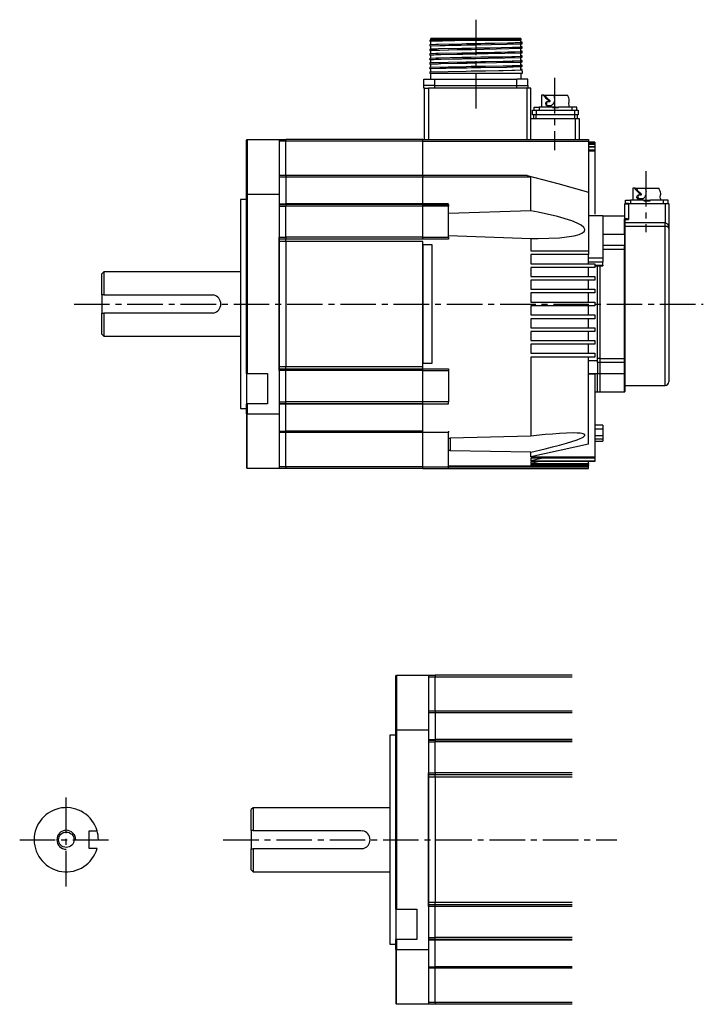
# Model space of a CAD drawing. Header units: millimetres. Extents: x 32176 to 33726, y 9839 to 10942.
# Tile 32 of 44: x 32588 to 32772, y 10151 to 10415. Entities that reach past the tile are written whole.
import ezdxf

# ---------------------------------------------------------------- set-up
doc = ezdxf.new("R2010")
doc.units = ezdxf.units.MM
doc.linetypes.add('CENTER2', pattern=[28.575, 19.05, -3.175, 3.175, -3.175])
for name, color, linetype in [('Center', 1, 'CENTER2'), ('Dim', 2, 'Continuous'), ('Z_entity', 7, 'Continuous')]:
    doc.layers.add(name, color=color, linetype=linetype)

msp = doc.modelspace()

# ---------------------------------------------------------------- linework, layer by layer
at = {"layer": 'Center', "ltscale": 0.5}
for p, q in [((32710.67, 10414.84), (32710.67, 10390.1)), ((32731.78, 10399.25), (32731.78, 10379.88)), ((32756.27, 10374.26), (32756.27, 10357.89)), ((32602.88, 10338.59), (32771.67, 10338.59)), ((32600.81, 10182.42), (32600.81, 10207.42)), ((32588.31, 10194.92), (32613.31, 10194.92)), ((32642.9, 10194.92), (32748.51, 10194.92))]:
    msp.add_line(p, q, dxfattribs=at)
at = {"layer": 'Dim'}
for radius, end in [(2.54, 270), (8.6, 16.4056)]:
    msp.add_arc((32600.81, 10194.92), radius, 0, end, dxfattribs=at)
at = {"layer": 'Z_entity', "color": 7}
for p, q in [((32698.28, 10409.38), (32710.69, 10409.38)), ((32698.28, 10409.38), (32698.28, 10409.04)), ((32698.49, 10409.08), (32708.23, 10409.33)), ((32698.57, 10409.8), (32698.53, 10409.59)), ((32698.53, 10409.59), (32722.84, 10409.59)), ((32698.53, 10409.59), (32698.53, 10409.38)), ((32704.59, 10409.25), (32698.53, 10409.04)), ((32698.74, 10409.84), (32698.57, 10409.8)), ((32722.59, 10409.84), (32698.74, 10409.84)), ((32710.69, 10409.38), (32704.59, 10409.25)), ((32708.23, 10409.33), (32710.69, 10409.38)), ((32710.69, 10409.38), (32722.84, 10409.38)), ((32722.76, 10409.8), (32722.59, 10409.84)), ((32722.84, 10409.59), (32722.76, 10409.8)), ((32722.76, 10408.82), (32722.76, 10409.38)), ((32722.84, 10409.38), (32722.84, 10409.59)), ((32698.28, 10409.04), (32698.49, 10409.08)), ((32698.53, 10409.04), (32698.28, 10409.04)), ((32698.28, 10408.19), (32698.44, 10408.19)), ((32698.28, 10408.19), (32698.28, 10407.85)), ((32698.28, 10407.81), (32698.28, 10407.85)), ((32698.28, 10407.85), (32698.36, 10407.85)), ((32698.53, 10407.81), (32698.28, 10407.81)), ((32698.28, 10406.96), (32698.44, 10406.96)), ((32698.28, 10406.96), (32698.28, 10406.62)), ((32698.28, 10406.58), (32698.28, 10406.62)), ((32698.28, 10406.62), (32698.44, 10406.62)), ((32698.53, 10406.58), (32698.28, 10406.58)), ((32698.36, 10407.85), (32710.7, 10408.14)), ((32698.44, 10408.19), (32698.53, 10408.23)), ((32698.44, 10406.96), (32698.53, 10407)), ((32698.44, 10406.62), (32698.57, 10406.66)), ((32698.53, 10409.04), (32698.53, 10408.19)), ((32698.53, 10408.23), (32699.93, 10408.27)), ((32698.53, 10407.85), (32698.57, 10407.85)), ((32698.53, 10407.85), (32698.53, 10406.96)), ((32698.53, 10407), (32699.93, 10407.05)), ((32698.53, 10406.62), (32698.57, 10406.62)), ((32698.53, 10406.62), (32698.53, 10405.73)), ((32698.57, 10407.85), (32703.44, 10408.01)), ((32698.57, 10406.62), (32703.44, 10406.79)), ((32698.57, 10406.66), (32699.97, 10406.71)), ((32699.93, 10408.27), (32700.27, 10408.27)), ((32699.93, 10407.05), (32700.27, 10407.05)), ((32699.97, 10406.71), (32700.69, 10406.71)), ((32700.27, 10408.27), (32700.65, 10408.32)), ((32700.27, 10407.05), (32700.65, 10407.09)), ((32700.65, 10408.32), (32706.87, 10408.4)), ((32700.65, 10407.09), (32706.87, 10407.17)), ((32700.69, 10406.71), (32705.69, 10406.83)), ((32703.44, 10408.01), (32708.31, 10408.1)), ((32703.44, 10406.79), (32708.31, 10406.88)), ((32705.69, 10406.83), (32706.92, 10406.83)), ((32706.87, 10408.4), (32708.1, 10408.44)), ((32706.87, 10407.17), (32708.1, 10407.21)), ((32706.92, 10406.83), (32708.15, 10406.88)), ((32708.1, 10408.44), (32709.42, 10408.44)), ((32708.1, 10407.21), (32709.42, 10407.21)), ((32708.15, 10406.88), (32709.46, 10406.88)), ((32708.31, 10408.1), (32710.69, 10408.15)), ((32708.31, 10406.88), (32710.69, 10406.92)), ((32709.42, 10408.44), (32712, 10408.49)), ((32709.42, 10407.21), (32712, 10407.26)), ((32709.46, 10406.88), (32722.93, 10407.17)), ((32710.69, 10408.49), (32713.19, 10408.53)), ((32710.69, 10408.15), (32710.69, 10408.19)), ((32710.69, 10407.26), (32713.19, 10407.3)), ((32710.69, 10406.92), (32710.69, 10406.96)), ((32710.7, 10408.14), (32723.06, 10408.4)), ((32712, 10408.49), (32722.93, 10408.74)), ((32712, 10407.26), (32722.93, 10407.51)), ((32713.19, 10408.53), (32714.41, 10408.53)), ((32713.19, 10407.3), (32714.41, 10407.3)), ((32714.41, 10408.53), (32720.47, 10408.66)), ((32714.41, 10407.3), (32720.47, 10407.43)), ((32720.47, 10408.66), (32720.85, 10408.66)), ((32720.47, 10407.43), (32720.85, 10407.43)), ((32720.85, 10408.66), (32721.19, 10408.7)), ((32720.85, 10407.43), (32721.19, 10407.47)), ((32721.19, 10408.7), (32722.67, 10408.74)), ((32721.19, 10407.47), (32722.67, 10407.51)), ((32722.67, 10408.74), (32722.76, 10408.78)), ((32722.67, 10407.51), (32722.76, 10407.55)), ((32722.8, 10408.78), (32722.72, 10408.82)), ((32722.8, 10407.55), (32722.72, 10407.6)), ((32723.06, 10408.82), (32722.76, 10408.82)), ((32722.76, 10408.78), (32722.84, 10408.78)), ((32722.76, 10407.6), (32722.76, 10408.44)), ((32723.06, 10407.6), (32722.76, 10407.6)), ((32722.76, 10407.55), (32722.84, 10407.55)), ((32722.76, 10406.37), (32722.76, 10407.21)), ((32722.84, 10408.78), (32722.8, 10408.78)), ((32722.84, 10407.55), (32722.8, 10407.55)), ((32722.93, 10408.74), (32723.01, 10408.78)), ((32722.93, 10407.51), (32723.01, 10407.55)), ((32722.93, 10407.17), (32723.06, 10407.21)), ((32723.01, 10408.78), (32723.1, 10408.78)), ((32723.01, 10407.55), (32723.1, 10407.55)), ((32723.1, 10408.78), (32723.06, 10408.82)), ((32723.06, 10408.4), (32723.1, 10408.44)), ((32723.1, 10407.55), (32723.06, 10407.6)), ((32723.06, 10407.21), (32723.1, 10407.21)), ((32723.1, 10408.44), (32723.1, 10408.78)), ((32723.1, 10407.21), (32723.1, 10407.55)), ((32698.28, 10405.73), (32698.44, 10405.73)), ((32698.28, 10405.73), (32698.28, 10405.39)), ((32698.28, 10405.35), (32698.28, 10405.39)), ((32698.28, 10405.39), (32698.44, 10405.39)), ((32698.53, 10405.35), (32698.28, 10405.35)), ((32698.28, 10404.5), (32698.44, 10404.5)), ((32698.28, 10404.5), (32698.28, 10404.16)), ((32698.28, 10404.12), (32698.28, 10404.16)), ((32698.28, 10404.16), (32698.44, 10404.16)), ((32698.53, 10404.12), (32698.28, 10404.12)), ((32698.44, 10405.73), (32698.53, 10405.77)), ((32698.44, 10405.39), (32698.57, 10405.44)), ((32698.44, 10404.5), (32698.53, 10404.55)), ((32698.44, 10404.16), (32698.57, 10404.21)), ((32698.53, 10405.77), (32699.93, 10405.82)), ((32698.53, 10405.39), (32698.66, 10405.39)), ((32698.53, 10405.39), (32698.53, 10404.5)), ((32698.53, 10404.55), (32699.93, 10404.59)), ((32698.53, 10404.16), (32698.66, 10404.16)), ((32698.53, 10404.16), (32698.53, 10403.28)), ((32698.57, 10405.44), (32699.97, 10405.48)), ((32698.57, 10404.21), (32699.97, 10404.25)), ((32698.66, 10405.39), (32698.74, 10405.44)), ((32698.66, 10404.16), (32698.74, 10404.21)), ((32698.74, 10405.44), (32699.42, 10405.44)), ((32698.74, 10404.21), (32699.42, 10404.21)), ((32699.42, 10405.44), (32699.93, 10405.48)), ((32699.42, 10404.21), (32699.93, 10404.25)), ((32699.93, 10405.82), (32700.27, 10405.82)), ((32699.93, 10405.48), (32700.56, 10405.48)), ((32699.93, 10404.59), (32700.27, 10404.59)), ((32699.93, 10404.25), (32700.56, 10404.25)), ((32699.97, 10405.48), (32700.31, 10405.48)), ((32699.97, 10404.25), (32700.31, 10404.25)), ((32700.27, 10405.82), (32700.65, 10405.86)), ((32700.27, 10404.59), (32700.65, 10404.63)), ((32700.31, 10405.48), (32700.69, 10405.52)), ((32700.31, 10404.25), (32700.69, 10404.29)), ((32700.56, 10405.48), (32701.28, 10405.52)), ((32700.56, 10404.25), (32701.28, 10404.29)), ((32700.65, 10405.86), (32706.87, 10405.99)), ((32700.65, 10404.63), (32706.87, 10404.76)), ((32700.69, 10405.52), (32705.69, 10405.61)), ((32700.69, 10404.29), (32705.69, 10404.38)), ((32701.28, 10405.52), (32707.13, 10405.61)), ((32701.28, 10404.29), (32707.13, 10404.42)), ((32705.69, 10405.61), (32706.92, 10405.61)), ((32705.69, 10404.38), (32706.92, 10404.38)), ((32706.87, 10405.99), (32709.42, 10405.99)), ((32706.87, 10404.76), (32708.1, 10404.76)), ((32706.92, 10405.61), (32708.15, 10405.65)), ((32706.92, 10404.38), (32708.15, 10404.42)), ((32707.13, 10405.61), (32708.31, 10405.65)), ((32707.13, 10404.42), (32708.31, 10404.42)), ((32708.1, 10404.76), (32709.42, 10404.8)), ((32708.15, 10405.65), (32709.46, 10405.65)), ((32708.15, 10404.42), (32709.46, 10404.42)), ((32708.31, 10405.65), (32710.69, 10405.69)), ((32708.31, 10404.42), (32710.69, 10404.46)), ((32709.42, 10405.99), (32712, 10406.03)), ((32709.42, 10404.8), (32712, 10404.84)), ((32709.46, 10405.65), (32722.93, 10405.94)), ((32709.46, 10404.42), (32722.93, 10404.72)), ((32710.69, 10406.03), (32713.19, 10406.07)), ((32710.69, 10405.69), (32710.69, 10405.73)), ((32710.69, 10404.8), (32713.19, 10404.84)), ((32710.69, 10404.46), (32710.69, 10404.5)), ((32712, 10406.03), (32722.93, 10406.28)), ((32712, 10404.84), (32713.27, 10404.84)), ((32713.19, 10406.07), (32714.41, 10406.07)), ((32713.19, 10404.84), (32717.98, 10404.91)), ((32713.27, 10404.84), (32720.35, 10404.97)), ((32714.41, 10406.07), (32720.47, 10406.2)), ((32717.98, 10404.91), (32722.76, 10405.1)), ((32717.98, 10403.69), (32722.76, 10403.87)), ((32720.35, 10404.97), (32720.73, 10404.97)), ((32720.47, 10406.2), (32720.85, 10406.24)), ((32720.73, 10404.97), (32721.11, 10405.01)), ((32720.85, 10406.24), (32721.19, 10406.24)), ((32721.11, 10405.01), (32722.8, 10405.05)), ((32721.11, 10403.78), (32722.8, 10403.83)), ((32721.19, 10406.24), (32722.67, 10406.28)), ((32722.67, 10406.28), (32722.76, 10406.33)), ((32722.8, 10406.33), (32722.72, 10406.37)), ((32722.8, 10405.1), (32722.72, 10405.14)), ((32722.8, 10403.91), (32722.72, 10403.91)), ((32723.06, 10406.37), (32722.76, 10406.37)), ((32722.76, 10406.33), (32722.84, 10406.33)), ((32722.76, 10405.14), (32722.76, 10406.03)), ((32723.1, 10405.14), (32722.76, 10405.14)), ((32722.76, 10405.1), (32722.84, 10405.1)), ((32722.76, 10403.91), (32722.76, 10404.8)), ((32723.1, 10403.91), (32722.76, 10403.91)), ((32722.76, 10403.87), (32722.84, 10403.87)), ((32722.84, 10406.33), (32722.8, 10406.33)), ((32722.8, 10405.05), (32722.93, 10405.1)), ((32722.84, 10405.1), (32722.8, 10405.1)), ((32722.84, 10403.87), (32722.8, 10403.91)), ((32722.8, 10403.83), (32722.93, 10403.87)), ((32722.93, 10406.28), (32723.01, 10406.33)), ((32722.93, 10405.94), (32723.06, 10405.99)), ((32722.93, 10405.1), (32723.1, 10405.1)), ((32722.93, 10404.72), (32723.06, 10404.76)), ((32722.93, 10403.87), (32723.1, 10403.87)), ((32723.01, 10406.33), (32723.1, 10406.33)), ((32723.1, 10406.33), (32723.06, 10406.37)), ((32723.06, 10405.99), (32723.1, 10405.99)), ((32723.06, 10404.76), (32723.1, 10404.76)), ((32723.1, 10405.99), (32723.1, 10406.33)), ((32723.1, 10405.1), (32723.1, 10405.14)), ((32723.1, 10404.76), (32723.1, 10405.1)), ((32723.1, 10403.87), (32723.1, 10403.91)), ((32723.1, 10403.53), (32723.1, 10403.87)), ((32698.28, 10403.28), (32698.36, 10403.28)), ((32698.28, 10403.28), (32698.28, 10402.94)), ((32698.28, 10402.89), (32698.28, 10402.94)), ((32698.28, 10402.94), (32698.44, 10402.94)), ((32698.53, 10402.89), (32698.28, 10402.89)), ((32698.28, 10402.05), (32698.36, 10402.05)), ((32698.28, 10402.05), (32698.28, 10401.71)), ((32698.28, 10401.67), (32698.28, 10401.71)), ((32698.28, 10401.71), (32698.36, 10401.71)), ((32698.53, 10401.67), (32698.28, 10401.67)), ((32698.36, 10403.28), (32698.44, 10403.32)), ((32698.36, 10402.05), (32698.44, 10402.09)), ((32698.36, 10401.71), (32698.44, 10401.75)), ((32698.44, 10403.32), (32708.1, 10403.53)), ((32698.44, 10402.94), (32698.57, 10402.98)), ((32698.44, 10402.09), (32708.1, 10402.3)), ((32698.44, 10401.75), (32706.92, 10401.96)), ((32698.53, 10402.94), (32698.66, 10402.94)), ((32698.53, 10402.94), (32698.53, 10402.05)), ((32698.53, 10401.71), (32698.57, 10401.71)), ((32698.53, 10401.71), (32698.53, 10400.82)), ((32698.57, 10402.98), (32699.97, 10403.02)), ((32698.57, 10401.71), (32703.43, 10401.89)), ((32698.66, 10402.94), (32698.74, 10402.98)), ((32698.74, 10402.98), (32699.21, 10402.98)), ((32699.21, 10402.98), (32699.42, 10403.02)), ((32699.42, 10403.02), (32700.56, 10403.02)), ((32699.97, 10403.02), (32700.31, 10403.02)), ((32700.31, 10403.02), (32700.69, 10403.06)), ((32700.56, 10403.02), (32701.28, 10403.06)), ((32700.69, 10403.06), (32705.69, 10403.15)), ((32701.28, 10403.06), (32707.13, 10403.19)), ((32703.43, 10401.89), (32708.31, 10401.96)), ((32705.69, 10403.15), (32706.92, 10403.19)), ((32706.92, 10403.19), (32708.15, 10403.19)), ((32706.92, 10401.96), (32708.15, 10401.96)), ((32707.13, 10403.19), (32708.31, 10403.19)), ((32708.1, 10403.53), (32709.42, 10403.57)), ((32708.1, 10402.3), (32709.42, 10402.34)), ((32708.15, 10403.19), (32709.46, 10403.23)), ((32708.15, 10401.96), (32709.46, 10402)), ((32708.31, 10403.19), (32710.69, 10403.23)), ((32708.31, 10401.96), (32710.69, 10402)), ((32709.42, 10403.57), (32712, 10403.61)), ((32709.42, 10402.34), (32712, 10402.39)), ((32709.46, 10403.23), (32722.93, 10403.49)), ((32709.46, 10402), (32712.04, 10402.05)), ((32710.69, 10403.57), (32713.19, 10403.61)), ((32710.69, 10403.23), (32710.69, 10403.28)), ((32710.69, 10402.34), (32713.19, 10402.39)), ((32710.69, 10402), (32710.69, 10402.05)), ((32712, 10403.61), (32713.27, 10403.61)), ((32712, 10402.39), (32713.27, 10402.39)), ((32712.04, 10402.05), (32718.99, 10402.13)), ((32713.19, 10403.61), (32717.98, 10403.69)), ((32713.19, 10402.39), (32717.98, 10402.47)), ((32713.19, 10401.16), (32717.98, 10401.25)), ((32713.27, 10403.61), (32720.35, 10403.74)), ((32713.27, 10402.39), (32720.35, 10402.51)), ((32713.27, 10401.16), (32720.35, 10401.28)), ((32717.98, 10402.47), (32722.76, 10402.64)), ((32717.98, 10401.25), (32722.76, 10401.41)), ((32718.99, 10402.13), (32719.92, 10402.17)), ((32719.92, 10402.17), (32720.73, 10402.17)), ((32720.35, 10403.74), (32720.73, 10403.74)), ((32720.35, 10402.51), (32720.73, 10402.51)), ((32720.35, 10401.28), (32720.73, 10401.33)), ((32720.73, 10403.74), (32721.11, 10403.78)), ((32720.73, 10402.51), (32721.11, 10402.56)), ((32720.73, 10402.17), (32722.8, 10402.26)), ((32720.73, 10401.33), (32721.11, 10401.33)), ((32721.11, 10402.56), (32722.8, 10402.6)), ((32721.11, 10401.33), (32722.8, 10401.37)), ((32722.8, 10402.68), (32722.72, 10402.68)), ((32722.8, 10401.45), (32722.72, 10401.45)), ((32722.76, 10402.68), (32722.76, 10403.57)), ((32723.1, 10402.68), (32722.76, 10402.68)), ((32722.76, 10402.64), (32722.84, 10402.64)), ((32722.76, 10401.45), (32722.76, 10402.34)), ((32723.1, 10401.45), (32722.76, 10401.45)), ((32722.76, 10401.41), (32722.84, 10401.41)), ((32722.84, 10402.64), (32722.8, 10402.68)), ((32722.8, 10402.6), (32722.93, 10402.64)), ((32722.8, 10402.26), (32722.93, 10402.3)), ((32722.84, 10401.41), (32722.8, 10401.45)), ((32722.8, 10401.37), (32722.93, 10401.41)), ((32722.93, 10403.49), (32723.06, 10403.53)), ((32722.93, 10402.64), (32723.1, 10402.64)), ((32722.93, 10402.3), (32723.1, 10402.3)), ((32722.93, 10401.41), (32723.1, 10401.41)), ((32723.06, 10403.53), (32723.1, 10403.53)), ((32723.1, 10402.64), (32723.1, 10402.68)), ((32723.1, 10402.3), (32723.1, 10402.64)), ((32723.1, 10401.41), (32723.1, 10401.45)), ((32723.1, 10401.07), (32723.1, 10401.41)), ((32696.75, 10397.22), (32696.75, 10398.91)), ((32696.75, 10398.91), (32699.67, 10398.91)), ((32698.28, 10400.82), (32698.36, 10400.82)), ((32698.28, 10400.82), (32698.28, 10400.39)), ((32723.1, 10400.39), (32698.28, 10400.39)), ((32698.36, 10400.82), (32698.44, 10400.86)), ((32698.44, 10400.86), (32708.1, 10401.07)), ((32698.53, 10400.39), (32698.53, 10398.91)), ((32699.67, 10397.22), (32699.67, 10398.91)), ((32699.67, 10398.91), (32721.66, 10398.91)), ((32708.1, 10401.07), (32709.42, 10401.11)), ((32709.42, 10401.11), (32712, 10401.16)), ((32710.69, 10401.11), (32713.19, 10401.16)), ((32712, 10401.16), (32713.27, 10401.16)), ((32724.58, 10398.91), (32721.66, 10398.91)), ((32721.66, 10397.22), (32721.66, 10398.91)), ((32722.84, 10398.91), (32722.84, 10400.39)), ((32723.1, 10401.07), (32723.1, 10400.39)), ((32724.58, 10397.22), (32724.58, 10398.91)), ((32699.67, 10397.22), (32696.75, 10397.22)), ((32696.75, 10396.46), (32696.75, 10397.22)), ((32696.92, 10396.46), (32696.75, 10396.46)), ((32696.92, 10382.73), (32696.92, 10396.46)), ((32696.92, 10396.46), (32697.94, 10396.46)), ((32697.94, 10396.46), (32697.94, 10382.73)), ((32724.41, 10396.46), (32697.94, 10396.46)), ((32699.67, 10397.22), (32721.66, 10397.22)), ((32699.67, 10396.46), (32699.67, 10397.22)), ((32721.66, 10396.46), (32721.66, 10397.22)), ((32721.66, 10397.22), (32724.58, 10397.22)), ((32724.41, 10382.73), (32724.41, 10396.46)), ((32725.39, 10396.46), (32724.41, 10396.46)), ((32724.58, 10397.22), (32724.58, 10396.46)), ((32725.39, 10382.73), (32725.39, 10396.46)), ((32728.9, 10394.63), (32728.27, 10394.63)), ((32728.27, 10394.63), (32728.27, 10391.41)), ((32729.33, 10394.51), (32728.9, 10394.63)), ((32728.9, 10394.63), (32729.33, 10394.63)), ((32728.9, 10394.38), (32728.9, 10394.63)), ((32729.03, 10394.21), (32728.9, 10394.38)), ((32729.03, 10394.21), (32729.49, 10394.04)), ((32729.03, 10394.21), (32729.37, 10393.87)), ((32729.33, 10394.51), (32729.33, 10394.63)), ((32729.33, 10394.63), (32731.78, 10394.63)), ((32729.33, 10394.51), (32729.37, 10394.25)), ((32729.37, 10394.25), (32729.49, 10394.04)), ((32729.37, 10393.87), (32729.79, 10393.53)), ((32729.49, 10394.04), (32729.79, 10393.74)), ((32729.79, 10393.74), (32730.13, 10393.49)), ((32729.79, 10393.53), (32730.26, 10393.19)), ((32730.13, 10393.49), (32730.51, 10393.19)), ((32731.78, 10393.83), (32731.74, 10394.63)), ((32731.74, 10394.63), (32735.34, 10394.63)), ((32731.78, 10393.49), (32731.74, 10393.15)), ((32731.78, 10393.83), (32731.78, 10393.49)), ((32735.34, 10394.38), (32735.34, 10394.63)), ((32735.34, 10394.46), (32735.34, 10394.63)), ((32735.43, 10394.21), (32735.34, 10394.38)), ((32735.59, 10393.91), (32735.43, 10394.21)), ((32735.68, 10393.57), (32735.59, 10393.91)), ((32735.72, 10393.28), (32735.68, 10393.57)), ((32735.72, 10392.9), (32735.72, 10393.28)), ((32726.28, 10390.57), (32726.28, 10391.41)), ((32726.28, 10391.41), (32727.63, 10391.41)), ((32731.19, 10391.41), (32727.63, 10391.41)), ((32727.63, 10391.41), (32727.63, 10390.57)), ((32729.58, 10392.85), (32729.75, 10392.9)), ((32729.75, 10391.75), (32729.58, 10391.8)), ((32729.71, 10392.73), (32729.62, 10392.56)), ((32729.62, 10392.56), (32729.62, 10392.09)), ((32729.62, 10392.09), (32729.71, 10391.92)), ((32729.88, 10392.85), (32729.71, 10392.73)), ((32729.71, 10391.92), (32729.88, 10391.8)), ((32729.75, 10392.9), (32730.17, 10392.9)), ((32730.85, 10391.75), (32729.75, 10391.75)), ((32730, 10392.9), (32729.88, 10392.85)), ((32729.88, 10391.8), (32730, 10391.75)), ((32730.17, 10392.9), (32730.43, 10392.9)), ((32730.17, 10392.9), (32730.26, 10392.9)), ((32730.51, 10393.19), (32730.26, 10393.19)), ((32730.3, 10393.11), (32730.26, 10393.19)), ((32730.26, 10392.9), (32730.3, 10392.98)), ((32730.3, 10392.98), (32730.3, 10393.11)), ((32730.43, 10392.9), (32730.51, 10392.9)), ((32730.6, 10393.11), (32730.51, 10393.19)), ((32730.51, 10392.9), (32730.6, 10392.98)), ((32730.6, 10392.98), (32730.6, 10393.11)), ((32731.06, 10391.88), (32730.85, 10391.75)), ((32731.27, 10392.09), (32731.06, 10391.88)), ((32731.99, 10391.41), (32731.19, 10391.41)), ((32731.19, 10391.41), (32731.19, 10391.33)), ((32731.19, 10391.33), (32732.84, 10391.33)), ((32731.44, 10392.3), (32731.27, 10392.09)), ((32731.57, 10392.56), (32731.44, 10392.3)), ((32731.66, 10392.85), (32731.57, 10392.52)), ((32731.74, 10393.15), (32731.66, 10392.85)), ((32731.99, 10391.41), (32732.84, 10391.41)), ((32731.99, 10391.33), (32731.99, 10391.41)), ((32736.36, 10391.41), (32732.84, 10391.41)), ((32732.84, 10391.33), (32732.84, 10391.41)), ((32735.59, 10392.33), (32735.68, 10392.85)), ((32735.68, 10391.8), (32735.59, 10392.33)), ((32735.68, 10392.85), (32735.72, 10392.9)), ((32735.72, 10391.75), (32735.68, 10391.8)), ((32735.72, 10392.9), (32735.72, 10392.94)), ((32735.72, 10391.75), (32735.72, 10391.8)), ((32735.72, 10391.41), (32735.72, 10391.75)), ((32737.76, 10391.41), (32736.36, 10391.41)), ((32736.36, 10391.41), (32736.36, 10390.57)), ((32737.76, 10390.57), (32737.76, 10391.41)), ((32725.39, 10388.36), (32738.39, 10388.36)), ((32725.89, 10389.34), (32725.89, 10390.57)), ((32725.89, 10390.57), (32726.87, 10390.57)), ((32726.87, 10389.34), (32725.89, 10389.34)), ((32726.11, 10389.34), (32726.11, 10388.36)), ((32726.87, 10390.57), (32737.16, 10390.57)), ((32726.87, 10390.57), (32726.87, 10389.34)), ((32726.87, 10388.36), (32726.87, 10389.34)), ((32737.16, 10389.34), (32726.87, 10389.34)), ((32737.16, 10390.57), (32738.14, 10390.57)), ((32737.16, 10390.57), (32737.16, 10389.34)), ((32737.16, 10389.34), (32737.16, 10388.36)), ((32738.14, 10389.34), (32737.16, 10389.34)), ((32737.42, 10382.73), (32737.42, 10388.36)), ((32737.88, 10388.36), (32737.88, 10389.34)), ((32738.14, 10390.57), (32738.14, 10389.34)), ((32738.39, 10388.36), (32738.39, 10382.73)), ((32649.14, 10382.48), (32649.35, 10382.73)), ((32649.35, 10382.73), (32657.95, 10382.73)), ((32649.35, 10382.73), (32649.35, 10368.03)), ((32657.95, 10382.73), (32659.69, 10382.73)), ((32657.95, 10382.73), (32657.95, 10368.03)), ((32696.45, 10382.73), (32659.69, 10382.73)), ((32659.69, 10382.73), (32659.69, 10382.22)), ((32696.45, 10382.22), (32696.45, 10382.73)), ((32696.45, 10382.73), (32740.85, 10382.73)), ((32740.85, 10382.73), (32740.85, 10382.22)), ((32649.14, 10368.03), (32649.14, 10382.48)), ((32659.69, 10382.22), (32657.95, 10382.22)), ((32659.69, 10373.03), (32659.69, 10382.22)), ((32696.45, 10382.22), (32659.69, 10382.22)), ((32696.45, 10373.03), (32696.45, 10382.22)), ((32696.45, 10382.22), (32740.85, 10382.22)), ((32740.85, 10382.22), (32740.85, 10368.62)), ((32742.54, 10382.01), (32740.85, 10382.01)), ((32742.54, 10382.01), (32740.85, 10382.01)), ((32740.85, 10381.88), (32742.54, 10381.88)), ((32742.54, 10381.8), (32740.85, 10381.8)), ((32740.85, 10381.54), (32742.54, 10381.54)), ((32742.54, 10381.38), (32740.85, 10381.38)), ((32740.85, 10380.87), (32742.54, 10380.87)), ((32742.54, 10380.66), (32740.85, 10380.66)), ((32742.54, 10382.01), (32742.54, 10381.88)), ((32742.54, 10381.88), (32742.54, 10381.8)), ((32742.54, 10381.8), (32742.54, 10381.54)), ((32742.54, 10381.54), (32742.54, 10381.38)), ((32742.54, 10381.38), (32742.54, 10380.87)), ((32742.54, 10380.87), (32742.54, 10380.66)), ((32742.54, 10380.66), (32742.54, 10379.93)), ((32740.85, 10379.93), (32742.54, 10379.93)), ((32742.54, 10379.6), (32740.85, 10379.6)), ((32742.54, 10379.93), (32742.54, 10379.6)), ((32742.54, 10379.6), (32742.54, 10362.69)), ((32657.95, 10373.03), (32657.95, 10294.45)), ((32696.45, 10373.03), (32657.95, 10373.03)), ((32659.69, 10372.65), (32657.95, 10372.65)), ((32659.69, 10373.03), (32659.69, 10372.65)), ((32696.45, 10372.65), (32659.69, 10372.65)), ((32659.69, 10372.65), (32659.69, 10365.49)), ((32724.45, 10373.03), (32696.45, 10373.03)), ((32696.45, 10373.03), (32696.45, 10372.65)), ((32696.45, 10365.49), (32696.45, 10372.65)), ((32725.39, 10372.65), (32696.45, 10372.65)), ((32724.45, 10373.03), (32732.67, 10370.87)), ((32724.45, 10373.03), (32725.22, 10372.78)), ((32725.22, 10372.78), (32725.3, 10372.73)), ((32725.3, 10372.73), (32725.39, 10372.65)), ((32725.39, 10363.58), (32725.39, 10372.65)), ((32732.67, 10370.87), (32740.85, 10368.62)), ((32753.39, 10369.64), (32752.79, 10369.64)), ((32752.79, 10369.64), (32752.79, 10366.42)), ((32753.85, 10369.47), (32753.39, 10369.64)), ((32753.39, 10369.64), (32753.85, 10369.64)), ((32753.43, 10369.39), (32753.39, 10369.64)), ((32753.85, 10369.47), (32753.85, 10369.64)), ((32753.85, 10369.64), (32756.31, 10369.64)), ((32756.31, 10368.84), (32756.27, 10369.64)), ((32756.27, 10369.64), (32759.87, 10369.64)), ((32759.87, 10369.39), (32759.87, 10369.64)), ((32759.87, 10369.43), (32759.87, 10369.64)), ((32649.14, 10319.95), (32649.14, 10368.03)), ((32649.14, 10368.03), (32649.35, 10368.03)), ((32649.35, 10368.03), (32657.95, 10368.03)), ((32649.35, 10368.03), (32649.35, 10319.95)), ((32657.95, 10368.03), (32657.95, 10364.81)), ((32740.85, 10368.62), (32740.85, 10352.82)), ((32753.56, 10369.18), (32753.43, 10369.39)), ((32753.56, 10369.18), (32754.02, 10369.05)), ((32753.56, 10369.18), (32753.89, 10368.88)), ((32753.85, 10369.47), (32753.89, 10369.22)), ((32753.85, 10367.31), (32753.89, 10367.52)), ((32753.85, 10367.1), (32753.85, 10367.31)), ((32753.98, 10366.93), (32753.85, 10367.1)), ((32753.89, 10369.22), (32754.02, 10369.05)), ((32753.89, 10368.88), (32754.32, 10368.5)), ((32753.89, 10367.52), (32753.98, 10367.69)), ((32753.98, 10367.69), (32754.11, 10367.82)), ((32754.11, 10366.8), (32753.98, 10366.93)), ((32754.02, 10369.05), (32754.32, 10368.75)), ((32754.11, 10367.82), (32754.28, 10367.86)), ((32754.15, 10367.52), (32754.11, 10367.31)), ((32754.11, 10367.31), (32754.15, 10367.1)), ((32754.23, 10367.69), (32754.15, 10367.52)), ((32754.15, 10367.1), (32754.23, 10366.89)), ((32754.36, 10367.82), (32754.23, 10367.69)), ((32754.23, 10366.89), (32754.36, 10366.8)), ((32754.28, 10367.86), (32754.7, 10367.86)), ((32754.32, 10368.75), (32754.66, 10368.46)), ((32754.32, 10368.5), (32754.78, 10368.16)), ((32754.53, 10367.86), (32754.36, 10367.82)), ((32754.66, 10368.46), (32755.04, 10368.16)), ((32754.7, 10367.86), (32754.78, 10367.9)), ((32754.7, 10367.86), (32754.95, 10367.86)), ((32755.04, 10368.16), (32754.78, 10368.16)), ((32754.83, 10368.07), (32754.78, 10368.16)), ((32754.78, 10367.9), (32754.83, 10367.99)), ((32754.83, 10367.99), (32754.83, 10368.07)), ((32754.95, 10367.86), (32755.04, 10367.9)), ((32755.08, 10368.07), (32755.04, 10368.16)), ((32755.04, 10367.9), (32755.08, 10367.99)), ((32755.08, 10367.99), (32755.08, 10368.07)), ((32755.59, 10366.89), (32755.33, 10366.76)), ((32755.97, 10367.27), (32755.59, 10366.89)), ((32756.1, 10367.52), (32755.97, 10367.27)), ((32756.18, 10367.82), (32756.1, 10367.52)), ((32756.27, 10368.16), (32756.18, 10367.82)), ((32756.31, 10368.84), (32756.27, 10368.5)), ((32756.27, 10368.5), (32756.27, 10368.16)), ((32759.95, 10369.18), (32759.87, 10369.39)), ((32760.12, 10368.88), (32759.95, 10369.18)), ((32760.11, 10367.31), (32760.21, 10367.82)), ((32760.21, 10366.8), (32760.11, 10367.31)), ((32760.21, 10368.58), (32760.12, 10368.88)), ((32760.25, 10368.24), (32760.21, 10368.58)), ((32760.21, 10367.82), (32760.21, 10367.86)), ((32760.21, 10367.86), (32760.25, 10367.86)), ((32760.25, 10367.86), (32760.25, 10368.24)), ((32647.57, 10366.63), (32647.57, 10310.55)), ((32649.14, 10366.63), (32647.57, 10366.63)), ((32657.95, 10365.49), (32659.69, 10365.49)), ((32657.95, 10365.32), (32659.69, 10365.32)), ((32657.95, 10364.81), (32659.69, 10364.81)), ((32696.45, 10365.49), (32659.69, 10365.49)), ((32659.69, 10365.49), (32659.69, 10365.32)), ((32696.45, 10365.32), (32659.69, 10365.32)), ((32659.69, 10365.32), (32659.69, 10364.81)), ((32659.69, 10356.51), (32659.69, 10364.81)), ((32696.45, 10364.81), (32659.69, 10364.81)), ((32703.32, 10365.49), (32696.45, 10365.49)), ((32696.45, 10364.81), (32696.45, 10365.32)), ((32696.45, 10365.32), (32703.32, 10365.32)), ((32696.45, 10356.51), (32696.45, 10364.81)), ((32703.32, 10364.81), (32696.45, 10364.81)), ((32703.32, 10365.32), (32703.32, 10364.81)), ((32703.32, 10356.51), (32703.32, 10364.81)), ((32750.67, 10365.53), (32750.63, 10365.49)), ((32750.63, 10361.64), (32750.63, 10365.49)), ((32750.63, 10365.49), (32751.61, 10365.49)), ((32750.76, 10365.57), (32750.67, 10365.53)), ((32751.61, 10365.57), (32750.76, 10365.57)), ((32750.8, 10365.57), (32750.8, 10366.42)), ((32750.8, 10366.42), (32752.16, 10366.42)), ((32751.61, 10365.49), (32751.61, 10365.57)), ((32751.61, 10365.57), (32761.43, 10365.57)), ((32761.43, 10365.49), (32751.61, 10365.49)), ((32751.61, 10365.49), (32751.61, 10361.3)), ((32755.67, 10366.42), (32752.16, 10366.42)), ((32752.16, 10366.42), (32752.16, 10365.57)), ((32754.28, 10366.76), (32754.11, 10366.8)), ((32755.33, 10366.76), (32754.28, 10366.76)), ((32754.36, 10366.8), (32754.53, 10366.76)), ((32755.67, 10366.42), (32756.52, 10366.42)), ((32755.67, 10366.42), (32755.67, 10366.3)), ((32755.67, 10366.3), (32757.37, 10366.3)), ((32756.52, 10366.3), (32756.52, 10366.42)), ((32756.52, 10366.42), (32757.37, 10366.42)), ((32760.88, 10366.42), (32757.37, 10366.42)), ((32757.37, 10366.3), (32757.37, 10366.42)), ((32760.21, 10366.76), (32760.21, 10366.8)), ((32760.25, 10366.76), (32760.21, 10366.76)), ((32760.25, 10366.42), (32760.25, 10366.76)), ((32762.28, 10366.42), (32760.88, 10366.42)), ((32760.88, 10366.42), (32760.88, 10365.57)), ((32761.43, 10365.57), (32762.32, 10365.57)), ((32761.43, 10365.57), (32761.43, 10365.49)), ((32762.41, 10365.49), (32761.43, 10365.49)), ((32761.43, 10365.49), (32761.43, 10360.32)), ((32762.28, 10365.57), (32762.28, 10366.42)), ((32762.41, 10365.49), (32762.32, 10365.57)), ((32762.41, 10365.49), (32762.41, 10358.84)), ((32725.39, 10363.58), (32703.32, 10362.86)), ((32727.33, 10363.25), (32725.39, 10363.58)), ((32732.55, 10362.07), (32727.33, 10363.25)), ((32736.43, 10360.88), (32732.55, 10362.07)), ((32740.85, 10362.36), (32744.74, 10362.36)), ((32744.74, 10362.36), (32744.74, 10351)), ((32750.63, 10362.14), (32744.74, 10362.14)), ((32750.67, 10361.55), (32750.63, 10361.64)), ((32737.84, 10360.28), (32736.43, 10360.88)), ((32738.9, 10359.7), (32737.84, 10360.28)), ((32739.58, 10359.14), (32738.9, 10359.7)), ((32739.87, 10358.61), (32739.58, 10359.14)), ((32750.55, 10357.19), (32750.55, 10361.42)), ((32750.55, 10361.42), (32751.27, 10361.42)), ((32750.59, 10361.38), (32750.55, 10361.42)), ((32750.63, 10361.3), (32750.59, 10361.38)), ((32750.63, 10361.3), (32751.61, 10361.3)), ((32750.63, 10361.3), (32750.63, 10357.1)), ((32761.43, 10360.32), (32750.63, 10360.32)), ((32761.43, 10359.39), (32750.63, 10359.39)), ((32750.8, 10361.51), (32750.67, 10361.55)), ((32751.01, 10361.42), (32750.8, 10361.51)), ((32751.27, 10361.42), (32751.01, 10361.42)), ((32751.61, 10361.3), (32751.27, 10361.42)), ((32761.43, 10359.39), (32761.43, 10360.32)), ((32761.43, 10360.32), (32761.56, 10360.32)), ((32761.43, 10316.78), (32761.43, 10359.39)), ((32761.69, 10359.39), (32761.43, 10359.39)), ((32761.56, 10360.32), (32761.69, 10360.28)), ((32761.69, 10360.28), (32761.9, 10360.15)), ((32761.9, 10359.35), (32761.69, 10359.39)), ((32761.9, 10360.15), (32762.07, 10359.98)), ((32762.07, 10359.26), (32761.9, 10359.35)), ((32762.07, 10359.98), (32762.32, 10359.56)), ((32762.32, 10359.09), (32762.07, 10359.26)), ((32762.32, 10359.56), (32762.37, 10359.31)), ((32762.37, 10359.01), (32762.32, 10359.09)), ((32762.37, 10359.31), (32762.41, 10358.84)), ((32762.41, 10358.84), (32762.37, 10359.01)), ((32657.95, 10320.72), (32657.95, 10356.51)), ((32657.95, 10356.51), (32659.69, 10356.51)), ((32696.45, 10356.51), (32659.69, 10356.51)), ((32659.69, 10356.51), (32659.69, 10356)), ((32696.45, 10356), (32696.45, 10356.51)), ((32696.45, 10356.51), (32703.32, 10356.51)), ((32703.32, 10356.93), (32725.39, 10356.13)), ((32703.32, 10356.51), (32703.32, 10356)), ((32727.33, 10356.13), (32733.09, 10356.36)), ((32733.09, 10356.36), (32737.05, 10356.88)), ((32737.05, 10356.88), (32738.38, 10357.24)), ((32738.38, 10357.24), (32739.28, 10357.65)), ((32739.28, 10357.65), (32739.78, 10358.11)), ((32739.78, 10358.11), (32739.87, 10358.61)), ((32750.63, 10357.19), (32744.74, 10357.19)), ((32750.55, 10357.19), (32750.55, 10354.31)), ((32750.63, 10357.1), (32750.63, 10357.19)), ((32750.63, 10357.1), (32750.63, 10354.35)), ((32762.41, 10358.84), (32762.41, 10317.75)), ((32659.69, 10356), (32657.95, 10356)), ((32659.69, 10355.32), (32657.95, 10355.32)), ((32659.69, 10355.32), (32659.69, 10356)), ((32696.45, 10356), (32659.69, 10356)), ((32696.45, 10355.32), (32659.69, 10355.32)), ((32659.69, 10355.32), (32659.69, 10321.86)), ((32703.32, 10356), (32696.45, 10356)), ((32696.45, 10304.53), (32696.45, 10355.32)), ((32696.45, 10321.86), (32696.45, 10355.32)), ((32696.54, 10322.66), (32696.54, 10354.52)), ((32696.54, 10354.52), (32698.87, 10354.52)), ((32698.87, 10354.52), (32698.87, 10322.66)), ((32725.39, 10356.13), (32727.33, 10356.13)), ((32725.39, 10356.13), (32725.39, 10352.82)), ((32750.55, 10354.31), (32744.74, 10354.31)), ((32750.55, 10353.21), (32750.55, 10354.31)), ((32750.63, 10354.31), (32750.55, 10354.31)), ((32750.63, 10354.35), (32750.63, 10353.16)), ((32750.63, 10354.35), (32750.63, 10354.31)), ((32725.39, 10352.82), (32740.85, 10352.82)), ((32740.85, 10351.85), (32725.39, 10351.85)), ((32725.39, 10351.85), (32725.39, 10349.39)), ((32740.85, 10352.82), (32740.85, 10351.85)), ((32740.85, 10349.39), (32740.85, 10351.85)), ((32740.85, 10351), (32744.74, 10351)), ((32750.55, 10353.21), (32744.74, 10353.21)), ((32744.74, 10351), (32744.74, 10349.86)), ((32750.63, 10353.21), (32750.55, 10353.21)), ((32750.55, 10323.98), (32750.55, 10353.21)), ((32750.63, 10353.16), (32750.63, 10353.21)), ((32750.63, 10353.16), (32750.63, 10323.98)), ((32725.39, 10349.39), (32742.54, 10349.39)), ((32742.54, 10348.42), (32725.39, 10348.42)), ((32725.39, 10348.42), (32725.39, 10345.96)), ((32740.85, 10349.86), (32744.74, 10349.86)), ((32740.85, 10345.96), (32740.85, 10348.42)), ((32742.54, 10349.39), (32742.54, 10348.42)), ((32742.54, 10348.97), (32744.74, 10348.97)), ((32742.54, 10348.84), (32744.74, 10348.84)), ((32743.3, 10323.98), (32743.3, 10348.84)), ((32744.02, 10323.98), (32744.02, 10348.84)), ((32744.74, 10348.97), (32744.74, 10349.86)), ((32744.74, 10348.97), (32744.74, 10348.84)), ((32610.89, 10347.19), (32610.38, 10346.68)), ((32610.38, 10341.05), (32610.38, 10346.68)), ((32610.89, 10347.19), (32610.89, 10341.05)), ((32647.57, 10347.19), (32610.89, 10347.19)), ((32725.39, 10345.96), (32742.54, 10345.96)), ((32742.54, 10345.96), (32742.54, 10344.99)), ((32742.54, 10344.99), (32725.39, 10344.99)), ((32725.39, 10344.99), (32725.39, 10342.53)), ((32740.85, 10342.53), (32740.85, 10344.99)), ((32610.89, 10341.05), (32610.38, 10341.05)), ((32610.38, 10341.05), (32610.38, 10336.13)), ((32610.89, 10341.05), (32639.82, 10341.05)), ((32639.82, 10341.05), (32640.28, 10341.01)), ((32725.39, 10342.53), (32742.54, 10342.53)), ((32742.54, 10341.56), (32725.39, 10341.56)), ((32725.39, 10341.56), (32725.39, 10339.1)), ((32740.85, 10339.1), (32740.85, 10341.56)), ((32742.54, 10342.53), (32742.54, 10341.56)), ((32725.39, 10339.1), (32742.54, 10339.1)), ((32742.54, 10338.13), (32725.39, 10338.13)), ((32725.39, 10338.13), (32725.39, 10335.67)), ((32740.85, 10335.67), (32740.85, 10338.13)), ((32742.54, 10339.1), (32742.54, 10338.13)), ((32610.38, 10330.5), (32610.38, 10336.13)), ((32610.38, 10336.13), (32610.89, 10336.13)), ((32639.82, 10336.13), (32610.89, 10336.13)), ((32610.89, 10336.13), (32610.89, 10329.99)), ((32640.28, 10336.18), (32639.82, 10336.13)), ((32725.39, 10335.67), (32742.54, 10335.67)), ((32742.54, 10335.67), (32742.54, 10334.65)), ((32742.54, 10334.65), (32725.39, 10334.65)), ((32725.39, 10334.65), (32725.39, 10332.24)), ((32740.85, 10332.24), (32740.85, 10334.65)), ((32610.38, 10330.5), (32610.89, 10329.99)), ((32610.89, 10329.99), (32647.57, 10329.99)), ((32725.39, 10332.24), (32742.54, 10332.24)), ((32742.54, 10331.22), (32725.39, 10331.22)), ((32725.39, 10331.22), (32725.39, 10328.81)), ((32740.85, 10328.81), (32740.85, 10331.22)), ((32742.54, 10332.24), (32742.54, 10331.22)), ((32725.39, 10328.81), (32742.54, 10328.81)), ((32742.54, 10327.79), (32725.39, 10327.79)), ((32725.39, 10327.79), (32725.39, 10325.38)), ((32740.85, 10325.38), (32740.85, 10327.79)), ((32742.54, 10328.81), (32742.54, 10327.79)), ((32725.39, 10325.38), (32742.54, 10325.38)), ((32742.54, 10325.38), (32742.54, 10324.36)), ((32698.87, 10322.66), (32696.54, 10322.66)), ((32742.54, 10324.36), (32725.39, 10324.36)), ((32725.39, 10324.36), (32725.39, 10303.14)), ((32740.85, 10300.98), (32740.85, 10324.36)), ((32743.3, 10323.38), (32740.85, 10323.38)), ((32743.3, 10322.92), (32743.3, 10323.98)), ((32744.02, 10323.98), (32743.3, 10323.98)), ((32744.02, 10322.92), (32743.3, 10322.92)), ((32743.3, 10322.92), (32743.3, 10320)), ((32744.02, 10323.98), (32750.55, 10323.98)), ((32744.02, 10322.92), (32744.02, 10323.98)), ((32750.55, 10322.92), (32744.02, 10322.92)), ((32744.02, 10320), (32744.02, 10322.92)), ((32750.55, 10322.92), (32750.55, 10323.98)), ((32750.63, 10323.98), (32750.55, 10323.98)), ((32750.55, 10320), (32750.55, 10322.92)), ((32750.55, 10322.88), (32750.55, 10322.92)), ((32750.63, 10322.88), (32750.55, 10322.88)), ((32750.63, 10324.06), (32750.63, 10322.83)), ((32750.63, 10322.83), (32750.63, 10322.88)), ((32750.63, 10322.83), (32750.63, 10320.08)), ((32649.14, 10319.95), (32649.14, 10311.86)), ((32649.35, 10319.95), (32649.14, 10319.95)), ((32649.35, 10319.95), (32654.77, 10319.95)), ((32654.77, 10319.95), (32654.77, 10311.86)), ((32657.95, 10321.86), (32659.69, 10321.86)), ((32657.95, 10321.18), (32659.69, 10321.18)), ((32659.69, 10320.72), (32657.95, 10320.72)), ((32659.69, 10321.18), (32659.69, 10321.86)), ((32659.69, 10321.86), (32696.45, 10321.86)), ((32659.69, 10320.72), (32659.69, 10321.18)), ((32659.69, 10321.18), (32696.45, 10321.18)), ((32659.69, 10312.37), (32659.69, 10320.72)), ((32696.45, 10320.72), (32659.69, 10320.72)), ((32696.45, 10320.72), (32696.45, 10321.18)), ((32696.45, 10321.18), (32703.32, 10321.18)), ((32696.45, 10312.37), (32696.45, 10320.72)), ((32696.45, 10320.72), (32703.32, 10320.72)), ((32703.32, 10321.18), (32703.32, 10320.72)), ((32703.32, 10320.72), (32703.32, 10312.37)), ((32740.85, 10320), (32743.3, 10320)), ((32740.85, 10319.83), (32742.54, 10319.83)), ((32742.54, 10319.83), (32742.54, 10317.88)), ((32743.3, 10315.04), (32743.3, 10320)), ((32743.3, 10320), (32744.02, 10320)), ((32744.02, 10315.04), (32744.02, 10320)), ((32744.02, 10320), (32750.55, 10320)), ((32750.55, 10320), (32750.63, 10320.04)), ((32750.55, 10315.04), (32750.55, 10320)), ((32750.63, 10320.08), (32750.63, 10315.17)), ((32750.63, 10320.04), (32750.63, 10320.08)), ((32742.54, 10317.88), (32742.54, 10309.02)), ((32750.63, 10316.78), (32761.43, 10316.78)), ((32761.43, 10316.78), (32761.82, 10316.86)), ((32761.82, 10316.86), (32762.11, 10317.07)), ((32762.11, 10317.07), (32762.32, 10317.37)), ((32762.32, 10317.37), (32762.41, 10317.75)), ((32742.54, 10315.04), (32743.3, 10315.04)), ((32743.3, 10315.04), (32744.02, 10315.04)), ((32744.02, 10315.04), (32750.55, 10315.04)), ((32750.55, 10315.04), (32750.63, 10315.08)), ((32750.63, 10315.08), (32750.63, 10315.17)), ((32649.14, 10311.86), (32649.35, 10311.86)), ((32649.14, 10309.15), (32649.14, 10311.86)), ((32654.77, 10311.86), (32649.35, 10311.86)), ((32649.35, 10311.86), (32649.35, 10309.15)), ((32657.95, 10312.37), (32657.95, 10309.15)), ((32657.95, 10312.37), (32659.69, 10312.37)), ((32659.69, 10311.86), (32657.95, 10311.86)), ((32659.69, 10311.69), (32657.95, 10311.69)), ((32659.69, 10311.86), (32659.69, 10312.37)), ((32696.45, 10312.37), (32659.69, 10312.37)), ((32659.69, 10311.69), (32659.69, 10311.86)), ((32696.45, 10311.86), (32659.69, 10311.86)), ((32659.69, 10304.53), (32659.69, 10311.69)), ((32696.45, 10311.69), (32659.69, 10311.69)), ((32696.45, 10311.86), (32696.45, 10312.37)), ((32703.32, 10312.37), (32696.45, 10312.37)), ((32696.45, 10311.86), (32703.32, 10311.86)), ((32696.45, 10304.53), (32696.45, 10311.69)), ((32703.32, 10311.86), (32703.32, 10312.37)), ((32647.57, 10310.55), (32649.14, 10310.55)), ((32649.14, 10309.15), (32649.14, 10294.71)), ((32649.35, 10309.15), (32649.14, 10309.15)), ((32649.35, 10294.45), (32649.35, 10309.15)), ((32649.35, 10309.15), (32657.95, 10309.15)), ((32657.95, 10309.15), (32657.95, 10294.45)), ((32742.54, 10309.02), (32742.54, 10297.59)), ((32657.95, 10304.53), (32659.69, 10304.53)), ((32696.45, 10304.15), (32657.95, 10304.15)), ((32659.69, 10304.15), (32659.69, 10304.53)), ((32696.45, 10304.53), (32659.69, 10304.53)), ((32659.69, 10294.96), (32659.69, 10304.15)), ((32696.45, 10304.15), (32696.45, 10304.53)), ((32696.45, 10294.96), (32696.45, 10304.15)), ((32703.32, 10304.15), (32696.45, 10304.15)), ((32703.32, 10304.53), (32703.32, 10304.15)), ((32703.32, 10294.96), (32703.32, 10304.15)), ((32729.24, 10303.56), (32725.39, 10303.14)), ((32731.19, 10303.73), (32729.24, 10303.56)), ((32733.1, 10303.9), (32731.19, 10303.73)), ((32735, 10303.98), (32733.1, 10303.9)), ((32736.87, 10304.03), (32735, 10303.98)), ((32737.8, 10303.98), (32736.87, 10304.03)), ((32738.64, 10303.94), (32737.8, 10303.98)), ((32739.07, 10303.86), (32738.64, 10303.94)), ((32739.45, 10303.77), (32739.07, 10303.86)), ((32739.62, 10303.73), (32739.45, 10303.77)), ((32739.87, 10303.56), (32739.62, 10303.73)), ((32739.87, 10303.31), (32739.87, 10303.56)), ((32744.74, 10306.1), (32742.54, 10306.1)), ((32742.54, 10305.13), (32744.74, 10305.13)), ((32744.74, 10306.1), (32744.74, 10305.13)), ((32744.74, 10305.13), (32744.74, 10303.35)), ((32703.32, 10302.29), (32703.36, 10302.37)), ((32703.36, 10302.37), (32703.44, 10302.5)), ((32703.44, 10302.5), (32703.57, 10302.59)), ((32703.57, 10302.59), (32703.78, 10302.63)), ((32725.39, 10303.14), (32703.78, 10302.63)), ((32703.78, 10302.63), (32703.78, 10299.24)), ((32740.85, 10300.98), (32725.39, 10297.59)), ((32733.1, 10300.72), (32735, 10301.27)), ((32735, 10301.27), (32737.8, 10302.16)), ((32737.8, 10302.16), (32738.64, 10302.5)), ((32738.64, 10302.5), (32739.07, 10302.71)), ((32739.07, 10302.71), (32739.45, 10302.92)), ((32739.45, 10302.92), (32739.62, 10303.05)), ((32739.62, 10303.05), (32739.87, 10303.31)), ((32742.54, 10303.35), (32744.74, 10303.35)), ((32742.54, 10302.42), (32744.74, 10302.42)), ((32742.54, 10301.82), (32744.74, 10301.82)), ((32744.74, 10303.35), (32744.74, 10302.42)), ((32744.74, 10302.42), (32744.74, 10301.82)), ((32703.36, 10299.45), (32703.32, 10299.54)), ((32703.44, 10299.37), (32703.36, 10299.45)), ((32703.57, 10299.28), (32703.44, 10299.37)), ((32703.78, 10299.24), (32703.57, 10299.28)), ((32725.39, 10298.9), (32703.78, 10299.24)), ((32725.39, 10298.9), (32729.24, 10299.79)), ((32725.39, 10297.59), (32725.39, 10298.9)), ((32729.24, 10299.79), (32731.19, 10300.26)), ((32731.19, 10300.26), (32733.1, 10300.72)), ((32725.39, 10297.59), (32742.54, 10297.59)), ((32728.69, 10297.25), (32725.39, 10296.57)), ((32742.54, 10297.25), (32725.39, 10297.25)), ((32725.39, 10297.25), (32725.39, 10296.57)), ((32725.39, 10296.57), (32742.54, 10296.57)), ((32727.76, 10296.32), (32725.39, 10295.81)), ((32742.54, 10296.32), (32725.39, 10296.32)), ((32725.39, 10296.32), (32725.39, 10295.81)), ((32725.39, 10295.81), (32740.85, 10295.81)), ((32726.78, 10295.68), (32725.39, 10295.38)), ((32740.85, 10295.68), (32725.39, 10295.68)), ((32725.39, 10295.68), (32725.39, 10295.38)), ((32740.85, 10295.81), (32740.85, 10296.32)), ((32740.85, 10295.81), (32740.85, 10295.68)), ((32740.85, 10295.38), (32740.85, 10295.68)), ((32742.54, 10297.59), (32742.54, 10297.25)), ((32742.54, 10297.25), (32742.54, 10296.57)), ((32742.54, 10296.57), (32742.54, 10296.32)), ((32649.14, 10294.71), (32649.35, 10294.45)), ((32657.95, 10294.45), (32649.35, 10294.45)), ((32696.45, 10294.96), (32657.95, 10294.96)), ((32696.45, 10294.45), (32657.95, 10294.45)), ((32659.69, 10294.96), (32659.69, 10294.45)), ((32696.45, 10294.45), (32696.45, 10294.96)), ((32696.45, 10294.96), (32703.32, 10294.96)), ((32696.45, 10294.45), (32703.32, 10294.45)), ((32703.32, 10295.21), (32740.85, 10295.21)), ((32703.32, 10294.96), (32740.85, 10294.96)), ((32703.32, 10294.45), (32703.32, 10294.96)), ((32703.32, 10294.45), (32740.85, 10294.45)), ((32725.39, 10295.38), (32740.85, 10295.38)), ((32725.85, 10295.3), (32725.39, 10295.21)), ((32740.85, 10295.3), (32725.39, 10295.3)), ((32725.39, 10295.3), (32725.39, 10295.21)), ((32725.39, 10295.21), (32740.85, 10295.21)), ((32740.85, 10295.38), (32740.85, 10295.3)), ((32740.85, 10295.21), (32740.85, 10295.3)), ((32740.85, 10294.96), (32740.85, 10295.21)), ((32740.85, 10294.45), (32740.85, 10294.96)), ((32689.16, 10238.81), (32689.38, 10239.06)), ((32689.16, 10224.36), (32689.16, 10238.81)), ((32689.38, 10239.06), (32697.97, 10239.06)), ((32689.38, 10239.06), (32689.38, 10224.36)), ((32697.97, 10239.06), (32699.71, 10239.06)), ((32697.97, 10239.06), (32697.97, 10224.36)), ((32699.71, 10238.55), (32697.97, 10238.55)), ((32736.48, 10239.06), (32699.71, 10239.06)), ((32699.71, 10239.06), (32699.71, 10238.55)), ((32699.71, 10229.36), (32699.71, 10238.55)), ((32736.48, 10238.55), (32699.71, 10238.55)), ((32697.97, 10229.36), (32697.97, 10150.79)), ((32736.48, 10229.36), (32697.97, 10229.36)), ((32699.71, 10228.98), (32697.97, 10228.98)), ((32699.71, 10229.36), (32699.71, 10228.98)), ((32736.48, 10228.98), (32699.71, 10228.98)), ((32699.71, 10228.98), (32699.71, 10221.82)), ((32689.16, 10176.29), (32689.16, 10224.36)), ((32689.16, 10224.36), (32689.38, 10224.36)), ((32689.38, 10224.36), (32697.97, 10224.36)), ((32689.38, 10224.36), (32689.38, 10176.29)), ((32697.97, 10224.36), (32697.97, 10221.15)), ((32687.6, 10222.97), (32687.6, 10166.88)), ((32689.16, 10222.97), (32687.6, 10222.97)), ((32697.97, 10221.82), (32699.71, 10221.82)), ((32697.97, 10221.65), (32699.71, 10221.65)), ((32736.48, 10221.82), (32699.71, 10221.82)), ((32699.71, 10221.82), (32699.71, 10221.65)), ((32736.48, 10221.65), (32699.71, 10221.65)), ((32699.71, 10221.65), (32699.71, 10221.15)), ((32697.97, 10221.15), (32699.71, 10221.15)), ((32699.71, 10212.84), (32699.71, 10221.15)), ((32736.48, 10221.15), (32699.71, 10221.15)), ((32697.97, 10177.05), (32697.97, 10212.84)), ((32697.97, 10212.84), (32699.71, 10212.84)), ((32699.71, 10212.33), (32697.97, 10212.33)), ((32699.71, 10211.66), (32697.97, 10211.66)), ((32736.48, 10212.84), (32699.71, 10212.84)), ((32699.71, 10212.84), (32699.71, 10212.33)), ((32699.71, 10211.66), (32699.71, 10212.33)), ((32736.48, 10212.33), (32699.71, 10212.33)), ((32736.48, 10211.66), (32699.71, 10211.66)), ((32699.71, 10211.66), (32699.71, 10178.19)), ((32650.91, 10203.52), (32650.4, 10203.01)), ((32650.91, 10203.52), (32650.91, 10197.38)), ((32687.6, 10203.52), (32650.91, 10203.52)), ((32650.4, 10197.38), (32650.4, 10203.01)), ((32606.98, 10197.35), (32609.06, 10197.35)), ((32606.98, 10192.57), (32606.98, 10197.35)), ((32650.91, 10197.38), (32650.4, 10197.38)), ((32650.4, 10197.38), (32650.4, 10192.47)), ((32650.91, 10197.38), (32679.84, 10197.38)), ((32679.84, 10197.38), (32680.31, 10197.34)), ((32609.08, 10192.57), (32606.98, 10192.57)), ((32650.4, 10186.83), (32650.4, 10192.47)), ((32650.4, 10192.47), (32650.91, 10192.47)), ((32679.84, 10192.47), (32650.91, 10192.47)), ((32650.91, 10192.47), (32650.91, 10186.33)), ((32680.31, 10192.51), (32679.84, 10192.47)), ((32650.4, 10186.83), (32650.91, 10186.33)), ((32650.91, 10186.33), (32687.6, 10186.33)), ((32697.97, 10178.19), (32699.71, 10178.19)), ((32697.97, 10177.51), (32699.71, 10177.51)), ((32699.71, 10177.05), (32697.97, 10177.05)), ((32699.71, 10177.51), (32699.71, 10178.19)), ((32699.71, 10178.19), (32736.48, 10178.19)), ((32699.71, 10177.05), (32699.71, 10177.51)), ((32699.71, 10177.51), (32736.48, 10177.51)), ((32699.71, 10168.7), (32699.71, 10177.05)), ((32736.48, 10177.05), (32699.71, 10177.05)), ((32689.16, 10176.29), (32689.16, 10168.2)), ((32689.38, 10176.29), (32689.16, 10176.29)), ((32689.38, 10176.29), (32694.8, 10176.29)), ((32694.8, 10176.29), (32694.8, 10168.2)), ((32687.6, 10166.88), (32689.16, 10166.88)), ((32689.16, 10168.2), (32689.38, 10168.2)), ((32689.16, 10165.48), (32689.16, 10168.2)), ((32694.8, 10168.2), (32689.38, 10168.2)), ((32689.38, 10168.2), (32689.38, 10165.48)), ((32697.97, 10168.7), (32697.97, 10165.48)), ((32697.97, 10168.7), (32699.71, 10168.7)), ((32699.71, 10168.2), (32697.97, 10168.2)), ((32699.71, 10168.03), (32697.97, 10168.03)), ((32699.71, 10168.2), (32699.71, 10168.7)), ((32736.48, 10168.7), (32699.71, 10168.7)), ((32699.71, 10168.03), (32699.71, 10168.2)), ((32736.48, 10168.2), (32699.71, 10168.2)), ((32699.71, 10160.87), (32699.71, 10168.03)), ((32736.48, 10168.03), (32699.71, 10168.03)), ((32689.16, 10165.48), (32689.16, 10151.04)), ((32689.38, 10165.48), (32689.16, 10165.48)), ((32689.38, 10150.79), (32689.38, 10165.48)), ((32689.38, 10165.48), (32697.97, 10165.48)), ((32697.97, 10165.48), (32697.97, 10150.79)), ((32697.97, 10160.87), (32699.71, 10160.87)), ((32736.48, 10160.49), (32697.97, 10160.49)), ((32699.71, 10160.49), (32699.71, 10160.87)), ((32736.48, 10160.87), (32699.71, 10160.87)), ((32699.71, 10151.29), (32699.71, 10160.49)), ((32689.16, 10151.04), (32689.38, 10150.79)), ((32697.97, 10150.79), (32689.38, 10150.79)), ((32736.48, 10151.29), (32697.97, 10151.29)), ((32736.48, 10150.79), (32697.97, 10150.79)), ((32699.71, 10151.29), (32699.71, 10150.79))]:
    msp.add_line(p, q, dxfattribs=at)
msp.add_circle((32600.81, 10194.92), 2.07, dxfattribs=at)
for centre, radius, start, end in [((32730, 10392.32), 0.674, 128.3781, 231.253), ((32639.8, 10338.59), 2.47, 281.4767, 78.571), ((32600.8, 10194.92), 8.61, 16.3888, 344.098), ((32679.82, 10194.92), 2.47, 281.4767, 78.571)]:
    msp.add_arc(centre, radius, start, end, dxfattribs=at)

doc.saveas('drawing.dxf')
